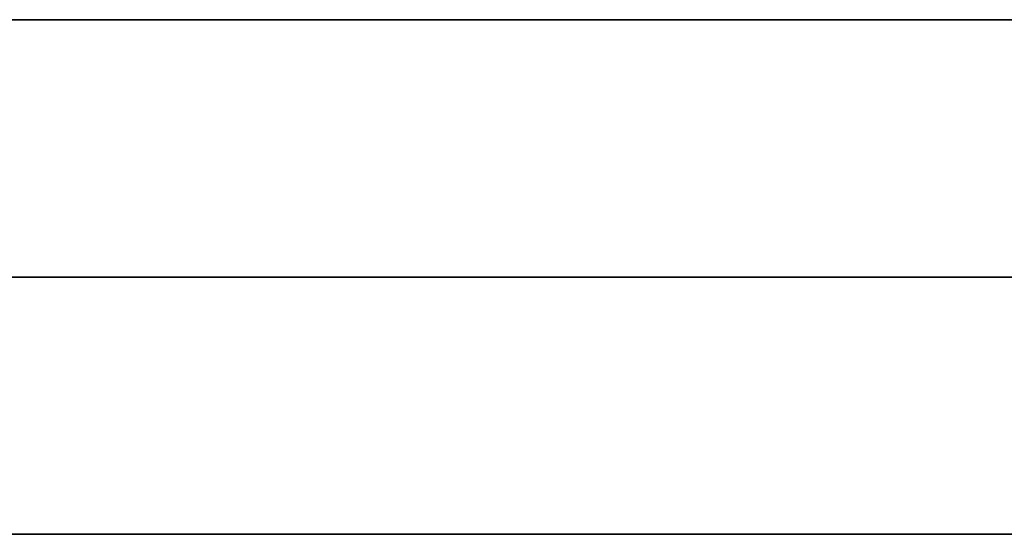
# Model space of a CAD drawing. Header units: millimetres. Extents: x -203 to 111, y 390 to 458.
# Tile 65 of 256: x -180.15 to -178.24, y 450.93 to 451.93. Entities that reach past the tile are written whole.
import ezdxf

# ---------------------------------------------------------------- set-up
doc = ezdxf.new("R2010")
doc.units = ezdxf.units.MM
doc.header["$MEASUREMENT"] = 0
doc.layers.add('Predefinito', color=5, linetype='Continuous')

msp = doc.modelspace()

# ---------------------------------------------------------------- linework, layer by layer
at = {"layer": 'Predefinito'}
for points in [[(-202.554, 451.9296), (111.446, 451.9296)], [(-180.554, 451.9296), (89.446, 451.9296)], [(-180.554, 451.9296), (89.446, 451.9296)], [(89.446, 451.9296), (-180.554, 451.9296)], [(89.446, 451.9296), (-180.554, 451.9296)], [(89.446, 451.4296), (-180.554, 451.4296)], [(-180.554, 451.4296), (89.446, 451.4296)], [(-202.554, 450.9296), (111.446, 450.9296)], [(89.446, 450.9296), (-180.554, 450.9296)], [(-180.554, 450.9296), (89.446, 450.9296)], [(89.446, 450.9296), (-180.554, 450.9296)], [(-180.554, 450.9296), (89.446, 450.9296)]]:
    msp.add_lwpolyline(points, dxfattribs=at)

doc.saveas('drawing.dxf')
